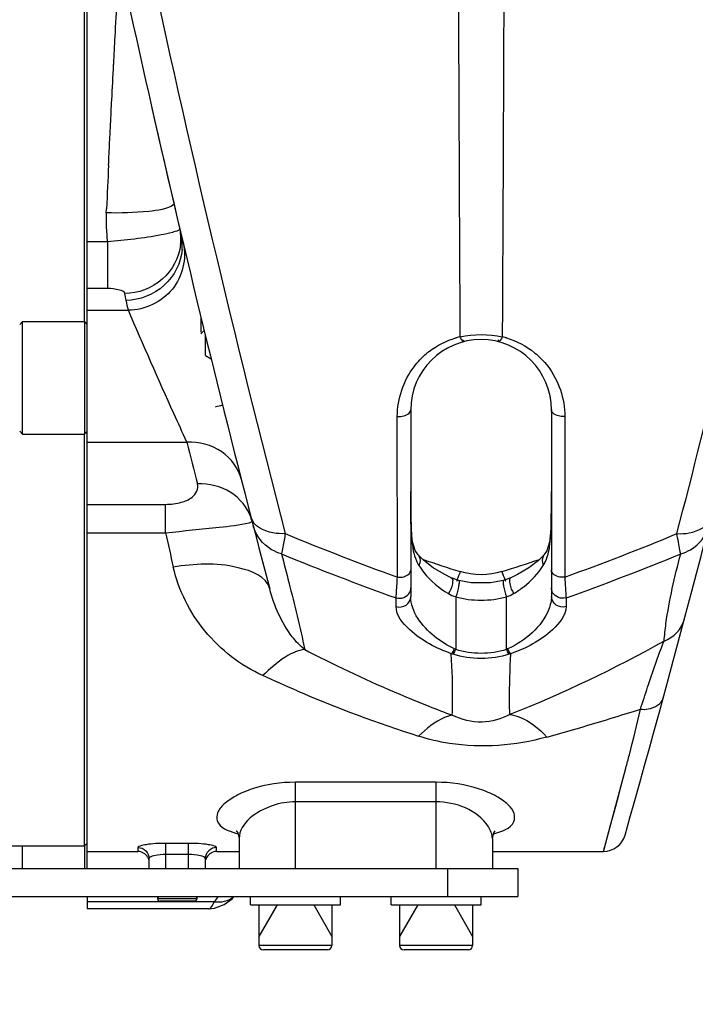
# Model space of a CAD drawing. Header units: millimetres. Extents: x 0 to 11890, y 0 to 8410.
# Tile 21 of 130: x 3339 to 3459, y 5679 to 5854. Entities that reach past the tile are written whole.
import ezdxf

# ---------------------------------------------------------------- set-up
doc = ezdxf.new("R2010")
doc.units = ezdxf.units.MM
doc.header["$LTSCALE"] = 653.95
doc.layers.get('0').update_dxf_attribs({"linetype": 'CONTINUOUS'})
for name, color, linetype in [('304102000019DXF_CONTINUOUS_LINE', 7, 'CONTINUOUS'), ('304104000094DXF_CONTINUOUS_LINE', 7, 'CONTINUOUS'), ('304104000601DXF_CONTINUOUS_LINE', 7, 'CONTINUOUS'), ('304105000135DXF_CONTINUOUS_LINE', 7, 'CONTINUOUS'), ('304301000008DXF_CONTINUOUS_LINE', 7, 'CONTINUOUS'), ('501023000020DXF_CONTINUOUS_LINE', 7, 'CONTINUOUS'), ('501023000047DXF_CONTINUOUS_LINE', 7, 'CONTINUOUS'), ('501023000092DXF_CONTINUOUS_LINE', 7, 'CONTINUOUS'), ('504001000008DXF_CONTINUOUS_LINE', 7, 'CONTINUOUS'), ('JISHUZILIAO_DXF_DIMENSION', 7, 'CONTINUOUS')]:
    doc.layers.add(name, color=color, linetype=linetype)
doc.styles.get("Standard").update_dxf_attribs({"font": 'txt', "width": 0.7})
doc.dimstyles.new('DIMSTYLE_1', dxfattribs={"dimtxt": 85, "dimasz": 60, "dimexe": 1, "dimexo": 0, "dimgap": 2.125, "dimtad": 1, "dimdsep": 46, "dimtxsty": 'Standard', "dimblk": '_FILLED', "dimblk1": '_FILLED', "dimblk2": '_FILLED', "dimcen": 0.09, "dimclrt": 5, "dimazin": 2, "dimtp": 0.5, "dimtm": 0.5, "dimtfac": 1, "dimtofl": 0, "dimtmove": 0, "dimatfit": 3, "dimldrblk": '_FILLED', "dimfxl": 1, "dimtolj": 1, "dimarcsym": 0})

# ---------------------------------------------------------------- blocks, each defined once
blk = doc.blocks.new('_FILLED')
at = {"color": 0, "linetype": 'ByBlock'}
blk.add_solid([(0, 0), (-1, 0.1667), (-1, -0.1667)], dxfattribs=at)
blk = doc.blocks.new('*D3')
at = {"layer": 'JISHUZILIAO_DXF_DIMENSION', "color": 2, "linetype": 'Continuous', "transparency": 16777216}
for p, q in [((3179.26, 5612.38), (3179.26, 6179.47)), ((3179.26, 6169.47), (3300.26, 6169.47)), ((3421.26, 6169.47), (3300.26, 6169.47))]:
    blk.add_line(p, q, dxfattribs=at)
at = {"layer": 'JISHUZILIAO_DXF_DIMENSION', "color": 2, "linetype": 'Continuous', "transparency": 16777216, "xscale": 60, "yscale": 60, "zscale": 60, "rotation": 180}
blk.add_blockref('_FILLED', (3179.26, 6169.47), dxfattribs=at)
at = {"layer": 'JISHUZILIAO_DXF_DIMENSION', "color": 2, "linetype": 'Continuous', "transparency": 16777216, "xscale": 60, "yscale": 60, "zscale": 60}
blk.add_blockref('_FILLED', (3421.26, 6169.47), dxfattribs=at)

msp = doc.modelspace()

# ---------------------------------------------------------------- linework, layer by layer
at = {"layer": '304102000019DXF_CONTINUOUS_LINE', "color": 7, "linetype": 'Continuous'}
for p, q in [((3351.262, 5703.3), (3351.262, 5891.905)), ((3362.763, 5838.415), (3363.107, 5836.9)), ((3363.107, 5836.9), (3364.067, 5832.69)), ((3364.067, 5832.69), (3365.046, 5828.43)), ((3365.046, 5828.43), (3366.303, 5823.011)), ((3366.303, 5823.011), (3367.87, 5816.335)), ((3408.762, 5784.8), (3408.762, 5751.633)), ((3433.762, 5784.8), (3433.762, 5751.633)), ((3408.801, 5765.526), (3408.801, 5765.522)), ((3417.282, 5754.494), (3415.951, 5754.972)), ((3378.262, 5708.629), (3378.262, 5703.3)), ((3423.262, 5708.629), (3423.262, 5703.3)), ((3351.262, 5706.3), (3360.262, 5706.3)), ((3361.994, 5705.3), (3362.001, 5705.3)), ((3372.523, 5705.3), (3372.53, 5705.3)), ((3374.262, 5706.3), (3378.262, 5706.3)), ((3423.262, 5706.3), (3443.001, 5706.3)), ((3362.262, 5703.3), (3362.262, 5705.037)), ((3372.262, 5703.3), (3372.262, 5705.037)), ((3351.262, 5698.3), (3351.262, 5696.121)), ((3372.824, 5696.118), (3351.262, 5696.118))]:
    msp.add_line(p, q, dxfattribs=at)
at = {"layer": '304102000019DXF_CONTINUOUS_LINE', "color": 9, "linetype": 'Continuous'}
for p, q in [((3355.953, 5846.116), (3355.963, 5846.305)), ((3355.273, 5832.798), (3355.294, 5833.239)), ((3355.053, 5828.278), (3355.079, 5828.813)), ((3354.657, 5819.823), (3354.691, 5820.556)), ((3354.845, 5814.688), (3351.262, 5814.688)), ((3354.845, 5814.688), (3354.845, 5806.366)), ((3354.845, 5806.366), (3351.262, 5806.366)), ((3351.262, 5802.504), (3358.592, 5802.504)), ((3406.387, 5755.07), (3406.37, 5783.651)), ((3436.154, 5783.651), (3436.137, 5755.07)), ((3351.262, 5779.068), (3368.971, 5779.068)), ((3351.262, 5768.011), (3365.2, 5768.011)), ((3365.2, 5762.972), (3365.2, 5768.011)), ((3408.792, 5765.526), (3408.794, 5765.404)), ((3408.801, 5765.522), (3408.794, 5765.404)), ((3433.723, 5765.522), (3433.731, 5765.404)), ((3433.731, 5765.404), (3433.732, 5765.522)), ((3351.262, 5762.972), (3365.2, 5762.972)), ((3410.075, 5759.034), (3410.085, 5759.023)), ((3410.974, 5758.199), (3410.879, 5758.231)), ((3410.974, 5758.199), (3410.879, 5758.231)), ((3432.449, 5759.034), (3432.439, 5759.022)), ((3416.762, 5751.563), (3416.762, 5742.217)), ((3425.762, 5742.217), (3425.762, 5751.563)), ((3416.762, 5742.217), (3416.549, 5742.309)), ((3425.975, 5742.309), (3425.762, 5742.217)), ((3416.262, 5741.363), (3415.967, 5741.462)), ((3426.558, 5741.462), (3426.262, 5741.363)), ((3443.001, 5706.3), (3446.981, 5721.126)), ((3388.262, 5703.3), (3388.262, 5718.614)), ((3413.262, 5718.614), (3388.262, 5718.614)), ((3413.262, 5703.3), (3413.262, 5718.614)), ((3413.262, 5715.127), (3388.262, 5715.127)), ((3444.266, 5710.974), (3445.179, 5714.371)), ((3443.057, 5706.505), (3444.266, 5710.974)), ((3365.262, 5703.3), (3365.262, 5707.755)), ((3369.262, 5707.755), (3365.262, 5707.755)), ((3369.262, 5703.3), (3369.262, 5707.755)), ((3360.262, 5707.022), (3360.262, 5706.3)), ((3369.262, 5705.785), (3365.262, 5705.785)), ((3374.262, 5706.3), (3374.262, 5707.022)), ((3373.853, 5697.383), (3351.262, 5697.383))]:
    msp.add_line(p, q, dxfattribs=at)
at = {"layer": '304102000019DXF_CONTINUOUS_LINE', "color": 2, "linetype": 'Continuous'}
msp.add_line((3372.262, 5794.488), (3373.301, 5793.888), dxfattribs=at)
at = {"layer": '304102000019DXF_CONTINUOUS_LINE', "color": 7, "linetype": 'Continuous'}
for points in [[(3408.801, 5765.526), (3408.783, 5766.815), (3408.765, 5768.961), (3408.762, 5770.289)], [(3433.762, 5770.289), (3433.759, 5768.889), (3433.741, 5766.743), (3433.723, 5765.522)], [(3410.085, 5759.023), (3409.557, 5759.817), (3409.093, 5761.348), (3408.863, 5763.565), (3408.801, 5765.522)], [(3433.723, 5765.522), (3433.658, 5763.505), (3433.421, 5761.292), (3432.947, 5759.774), (3432.439, 5759.022)], [(3415.952, 5754.972), (3414.722, 5755.571), (3412.743, 5756.751), (3411.044, 5758.066), (3410.075, 5759.034)], [(3432.449, 5759.034), (3431.436, 5758.027), (3429.722, 5756.711), (3427.728, 5755.532), (3426.573, 5754.972)], [(3425.242, 5754.494), (3422.929, 5754.056), (3419.518, 5754.065), (3417.282, 5754.494)], [(3426.574, 5754.972), (3426.391, 5754.893), (3425.242, 5754.494)], [(3377.821, 5709.935), (3377.73, 5709.992), (3378.024, 5709.596), (3378.262, 5708.63)], [(3423.262, 5708.63), (3423.504, 5709.603), (3423.763, 5709.963)], [(3372.824, 5696.118), (3373.897, 5696.225), (3375.605, 5696.867), (3376.994, 5697.918), (3377.345, 5698.3)]]:
    msp.add_lwpolyline(points, dxfattribs=at)
at = {"layer": '304102000019DXF_CONTINUOUS_LINE', "color": 9, "linetype": 'Continuous'}
msp.add_lwpolyline([(3445.179, 5714.371), (3445.724, 5716.406), (3446.325, 5718.658), (3446.981, 5721.126)], dxfattribs=at)
at = {"layer": '304102000019DXF_CONTINUOUS_LINE', "color": 7, "linetype": 'Continuous'}
for centre, radius, start, end in [((5800.996, 6390.7), 2500, 191.088946, 194.778484), ((1041.528, 6390.7), 2500, 344.181188, 348.89372), ((3421.262, 5784.8), 12.5, 0, 180), ((3443.001, 5710.3), 4, 270, 344.18117), ((3360.262, 5704.3), 2, 30, 90), ((3374.262, 5704.3), 2, 90, 150), ((3374.322, 5704.296), 2.06, 160.37278, 165.05054)]:
    msp.add_arc(centre, radius, start, end, dxfattribs=at)
at = {"layer": '304102000019DXF_CONTINUOUS_LINE', "color": 9, "linetype": 'Continuous'}
for centre, radius, start, end in [((6913.817, 5657.469), 3562.861, 177.252098, 177.376412), ((3386.094, 5818.404), 31.469, 177.41552, 186.78102), ((3358.727, 5815.237), 9.182, 6.83968, 9.66598), ((3358.674, 5815.23), 9.236, 5.86248, 6.84165), ((3358.596, 5815.224), 9.314, 354.9442, 5.84916), ((3358.91, 5814.051), 9.245, 2.19599, 13.2339), ((3358.665, 5815.22), 9.245, 353.51343, 354.93331), ((3358.869, 5814.048), 9.286, 355.4919, 2.20979), ((3420.889, 5783.7), 14.496, 105.60007, 106.49955), ((3420.875, 5783.748), 14.446, 103.51357, 105.60081), ((3421.651, 5783.758), 14.436, 74.3509, 76.48566), ((3421.637, 5783.709), 14.487, 73.44995, 74.35167), ((3420.909, 5783.662), 14.541, 127.4897, 129.86675), ((5800.981, 6399.831), 2509.984, 194.318824, 194.494054), ((3778.756, 5770.219), 369.994, 179.98912, 180.72681), ((3063.795, 5770.219), 369.968, 359.27259, 0.0109), ((3372.634, 5762.95), 8.189, 14.50183, 19.1092), ((3867.202, 5871.168), 513.529, 192.16282, 192.86118), ((3562.885, 6188.046), 460.391, 247.46721, 250.12774), ((3279.649, 6188.02), 460.363, 289.8722, 292.5329), ((3573.694, 6217.737), 495.55, 247.71676, 250.2398), ((3501.814, 6025.535), 282.349, 251.23227, 252.63909), ((3341.123, 6024.311), 281.057, 287.35476, 288.78972), ((3426.828, 5760.573), 6.471, 327.94685, 334.88364), ((3268.846, 6217.698), 495.508, 289.7601, 292.28335), ((3444.638, 5744.381), 29.481, 156.68546, 159.76754), ((3397.874, 5744.38), 29.491, 20.22598, 23.30717), ((3448.38, 5742.954), 33.486, 159.69089, 160.18139), ((3394.128, 5742.952), 33.5, 19.81261, 20.30266), ((3496.816, 5948.344), 232.222, 242.59481, 244.18504), ((3500.908, 5956.46), 241.31, 244.14949, 248.37581), ((3484.558, 5958.847), 243.679, 246.79656, 252.21725), ((3498.215, 5949.644), 233.982, 248.37381, 249.46619), ((3313.883, 6155.391), 444.974, 285.51929, 287.75308), ((3381.948, 5723.958), 15.018, 253.30211, 254.84928), ((3252.433, 5797.784), 157.553, 320.41283, 320.84315)]:
    msp.add_arc(centre, radius, start, end, dxfattribs=at)
for points, knots in [([(3353.907, 5905.139), (3356.392, 5892.605), (3366.222, 5844.932), (3377.441, 5797.547), (3386.458, 5762.801)], [0, 0, 0, 0, 0.2625165, 1, 1, 1, 1]), ([(3456.067, 5762.801), (3458.947, 5773.9), (3470.821, 5820.978), (3481.329, 5868.402), (3488.546, 5904.777)], [0, 0, 0, 0, 0.2361918, 1, 1, 1, 1]), ([(3417.183, 5871.029), (3417.206, 5864.743), (3417.298, 5840.331), (3417.408, 5815.92), (3417.5, 5797.794)], [0, 0, 0, 0, 0.2575018, 1, 1, 1, 1]), ([(3425.342, 5871.025), (3425.319, 5864.739), (3425.226, 5840.329), (3425.117, 5815.919), (3425.025, 5797.794)], [0, 0, 0, 0, 0.2575013, 1, 1, 1, 1]), ([(3355.963, 5846.305), (3356.048, 5847.917), (3356.375, 5854.02), (3356.718, 5860.122), (3356.981, 5864.612)], [0, 0, 0, 0, 0.2640479, 1, 1, 1, 1]), ([(3366.733, 5821.344), (3365.444, 5820.441), (3361.156, 5819.908), (3357.165, 5819.725), (3354.657, 5819.823)], [0, 0, 0, 0, 0.3853558, 1, 1, 1, 1]), ([(3366.403, 5816.346), (3365.741, 5816.163), (3361.927, 5815.352), (3358.042, 5814.954), (3354.845, 5814.688)], [0, 0, 0, 0, 0.1763522, 1, 1, 1, 1]), ([(3367.746, 5816.955), (3367.745, 5816.906), (3367.624, 5816.79), (3367.503, 5816.731), (3367.417, 5816.692)], [0, 0, 0, 0, 0.3414135, 1, 1, 1, 1]), ([(3367.851, 5814.176), (3367.588, 5811.869), (3365.144, 5807.278), (3360.301, 5805.509), (3357.923, 5805.476)], [0, 0, 0, 0, 0.4939804, 1, 1, 1, 1]), ([(3368.322, 5814.421), (3368.967, 5811.701), (3367.441, 5805.246), (3361.476, 5802.555), (3358.592, 5802.504)], [0, 0, 0, 0, 0.4921153, 1, 1, 1, 1]), ([(3368.126, 5813.318), (3367.94, 5810.952), (3365.555, 5806.177), (3360.607, 5804.302), (3358.177, 5804.258)], [0, 0, 0, 0, 0.4939746, 1, 1, 1, 1]), ([(3357.923, 5805.476), (3357.858, 5805.835), (3356.533, 5806.269), (3355.575, 5806.366), (3354.845, 5806.366)], [0, 0, 0, 0, 0.3333208, 1, 1, 1, 1]), ([(3368.971, 5779.068), (3368.196, 5780.758), (3364.649, 5788.53), (3361.209, 5796.352), (3358.591, 5802.504)], [0, 0, 0, 0, 0.2175392, 1, 1, 1, 1]), ([(3417.5, 5797.794), (3417.609, 5797.559), (3417.695, 5797.284), (3418.095, 5796.931), (3418.181, 5797.143), (3418.198, 5797.223)], [0, 0, 0, 0, 0.6306028, 0.8013558, 1, 1, 1, 1]), ([(3425.025, 5797.794), (3424.915, 5797.559), (3424.83, 5797.284), (3424.43, 5796.931), (3424.344, 5797.143), (3424.326, 5797.223)], [0, 0, 0, 0, 0.6305769, 0.8013331, 1, 1, 1, 1]), ([(3406.37, 5783.651), (3406.369, 5786.752), (3407.835, 5791.099), (3410.755, 5794.127), (3411.588, 5794.822)], [0, 0, 0, 0, 0.7407731, 1, 1, 1, 1]), ([(3430.78, 5794.951), (3431.638, 5794.255), (3434.641, 5791.216), (3436.156, 5786.797), (3436.154, 5783.651)], [0, 0, 0, 0, 0.2598666, 1, 1, 1, 1]), ([(3406.37, 5783.651), (3406.66, 5783.617), (3407.529, 5783.596), (3408.762, 5784.168), (3408.762, 5784.8)], [0, 0, 0, 0, 0.3163852, 1, 1, 1, 1]), ([(3436.154, 5783.651), (3435.864, 5783.617), (3434.995, 5783.596), (3433.762, 5784.168), (3433.762, 5784.8)], [0, 0, 0, 0, 0.3163847, 1, 1, 1, 1]), ([(3378.66, 5772.406), (3378.161, 5774.362), (3375.475, 5778.075), (3371.11, 5779.159), (3368.971, 5779.068)], [0, 0, 0, 0, 0.4852711, 1, 1, 1, 1]), ([(3365.2, 5768.011), (3366.137, 5768.011), (3367.787, 5768.231), (3370.133, 5769.095), (3371.093, 5770.812), (3370.881, 5771.633)], [0, 0, 0, 0, 0.3762754, 0.6593478, 1, 1, 1, 1]), ([(3380.372, 5765.631), (3379.745, 5767.442), (3377.021, 5770.763), (3372.906, 5771.72), (3370.881, 5771.633)], [0, 0, 0, 0, 0.4859001, 1, 1, 1, 1]), ([(3380.037, 5764.749), (3380.147, 5764.777), (3380.316, 5764.827), (3380.486, 5764.895), (3380.534, 5764.938)], [0, 0, 0, 0, 0.6365146, 1, 1, 1, 1]), ([(3386.458, 5762.801), (3385.724, 5762.772), (3383.496, 5762.826), (3380.788, 5764.128), (3380.394, 5765.653)], [0, 0, 0, 0, 0.3177249, 1, 1, 1, 1]), ([(3380.534, 5764.938), (3380.544, 5764.947), (3380.561, 5764.965), (3380.565, 5764.991), (3380.562, 5765.001)], [0, 0, 0, 0, 0.5671012, 1, 1, 1, 1]), ([(3408.794, 5765.404), (3408.8, 5764.889), (3408.839, 5763.006), (3408.937, 5761.109), (3409.215, 5759.766)], [0, 0, 0, 0, 0.2727994, 1, 1, 1, 1]), ([(3433.269, 5759.578), (3433.366, 5760.009), (3433.678, 5761.938), (3433.711, 5763.895), (3433.731, 5765.404)], [0, 0, 0, 0, 0.2265515, 1, 1, 1, 1]), ([(3456.067, 5762.801), (3456.8, 5762.772), (3459.028, 5762.826), (3461.737, 5764.128), (3462.131, 5765.653)], [0, 0, 0, 0, 0.3177262, 1, 1, 1, 1]), ([(3365.2, 5762.972), (3368.377, 5763.278), (3373.316, 5763.832), (3378.303, 5764.302), (3380.037, 5764.749)], [0, 0, 0, 0, 0.6405559, 1, 1, 1, 1]), ([(3385.788, 5759.195), (3385.18, 5759.374), (3382.937, 5760.313), (3381.217, 5762.47), (3380.769, 5764.202)], [0, 0, 0, 0, 0.2617012, 1, 1, 1, 1]), ([(3456.736, 5759.195), (3457.344, 5759.375), (3459.588, 5760.312), (3461.307, 5762.471), (3461.756, 5764.202)], [0, 0, 0, 0, 0.2618154, 1, 1, 1, 1]), ([(3386.458, 5762.801), (3386.393, 5762.417), (3386.184, 5761.213), (3385.974, 5760.008), (3385.788, 5759.195)], [0, 0, 0, 0, 0.3178041, 1, 1, 1, 1]), ([(3456.736, 5759.195), (3456.688, 5759.406), (3456.441, 5760.603), (3456.234, 5761.809), (3456.067, 5762.801)], [0, 0, 0, 0, 0.1771775, 1, 1, 1, 1]), ([(3385.788, 5759.195), (3386.229, 5757.503), (3387.686, 5751.852), (3389.098, 5746.186), (3389.929, 5742.184)], [0, 0, 0, 0, 0.2996032, 1, 1, 1, 1]), ([(3453.797, 5743.692), (3453.869, 5744.73), (3454.445, 5749.967), (3455.67, 5755.108), (3456.736, 5759.195)], [0, 0, 0, 0, 0.1976716, 1, 1, 1, 1]), ([(3383.698, 5752.993), (3383.125, 5755.167), (3376.053, 5757.9), (3370.36, 5757.431), (3366.556, 5756.862)], [0, 0, 0, 0, 0.3689335, 1, 1, 1, 1]), ([(3382.49, 5737.561), (3378.539, 5739.346), (3371.506, 5744.794), (3367.498, 5752.742), (3366.556, 5756.862)], [0, 0, 0, 0, 0.5063857, 1, 1, 1, 1]), ([(3406.387, 5755.07), (3406.676, 5755.035), (3407.57, 5755.014), (3408.762, 5755.667), (3408.762, 5756.314)], [0, 0, 0, 0, 0.310183, 1, 1, 1, 1]), ([(3410.212, 5757.139), (3410.486, 5756.702), (3411.9, 5754.733), (3413.81, 5753.123), (3415.456, 5752.162)], [0, 0, 0, 0, 0.21279, 1, 1, 1, 1]), ([(3427.068, 5752.162), (3427.685, 5752.522), (3429.692, 5753.883), (3431.404, 5755.69), (3432.313, 5757.139)], [0, 0, 0, 0, 0.2946398, 1, 1, 1, 1]), ([(3436.137, 5755.07), (3435.849, 5755.035), (3434.954, 5755.014), (3433.762, 5755.667), (3433.762, 5756.314)], [0, 0, 0, 0, 0.3101829, 1, 1, 1, 1]), ([(3406.156, 5751.367), (3406.171, 5751.583), (3406.254, 5752.817), (3406.327, 5754.051), (3406.387, 5755.07)], [0, 0, 0, 0, 0.1750449, 1, 1, 1, 1]), ([(3415.951, 5754.972), (3416.283, 5754.823), (3416.164, 5753.462), (3415.799, 5752.686), (3415.456, 5752.162)], [0, 0, 0, 0, 0.367684, 1, 1, 1, 1]), ([(3417.282, 5754.494), (3417.379, 5754.468), (3417.338, 5753.984), (3417.251, 5753.142), (3416.985, 5752.185), (3416.762, 5751.563)], [0, 0, 0, 0, 0.1000954, 0.3418862, 1, 1, 1, 1]), ([(3425.242, 5754.494), (3425.145, 5754.468), (3425.187, 5753.984), (3425.274, 5753.142), (3425.539, 5752.185), (3425.762, 5751.563)], [0, 0, 0, 0, 0.100053, 0.3418403, 1, 1, 1, 1]), ([(3426.573, 5754.972), (3426.241, 5754.823), (3426.36, 5753.462), (3426.725, 5752.685), (3427.068, 5752.162)], [0, 0, 0, 0, 0.3676796, 1, 1, 1, 1]), ([(3436.137, 5755.07), (3436.16, 5754.675), (3436.234, 5753.441), (3436.308, 5752.206), (3436.368, 5751.367)], [0, 0, 0, 0, 0.3195937, 1, 1, 1, 1]), ([(3389.929, 5742.184), (3389.087, 5742.829), (3386.208, 5745.956), (3384.5, 5749.955), (3383.698, 5752.993)], [0, 0, 0, 0, 0.2524105, 1, 1, 1, 1]), ([(3406.164, 5749.832), (3406.741, 5749.661), (3408.097, 5749.833), (3408.762, 5751.058), (3408.762, 5751.633)], [0, 0, 0, 0, 0.5110055, 1, 1, 1, 1]), ([(3416.549, 5742.309), (3415.249, 5742.896), (3411.783, 5745.061), (3408.762, 5748.903), (3408.762, 5751.633)], [0, 0, 0, 0, 0.3431869, 1, 1, 1, 1]), ([(3433.762, 5751.633), (3433.762, 5750.869), (3432.732, 5746.742), (3429.069, 5743.705), (3425.975, 5742.309)], [0, 0, 0, 0, 0.1836288, 1, 1, 1, 1]), ([(3436.36, 5749.832), (3435.783, 5749.661), (3434.428, 5749.833), (3433.762, 5751.058), (3433.762, 5751.633)], [0, 0, 0, 0, 0.511006, 1, 1, 1, 1]), ([(3415.967, 5741.462), (3413.285, 5742.424), (3409.406, 5744.392), (3406.173, 5748.249), (3406.164, 5749.832)], [0, 0, 0, 0, 0.6428798, 1, 1, 1, 1]), ([(3436.36, 5749.832), (3436.352, 5748.249), (3433.118, 5744.391), (3429.239, 5742.424), (3426.558, 5741.462)], [0, 0, 0, 0, 0.3572444, 1, 1, 1, 1]), ([(3389.929, 5742.184), (3388.723, 5742.097), (3385.941, 5740.732), (3383.726, 5738.796), (3382.49, 5737.561)], [0, 0, 0, 0, 0.4090046, 1, 1, 1, 1]), ([(3415.967, 5741.462), (3416.007, 5741.489), (3416.272, 5741.696), (3416.402, 5742.032), (3416.493, 5742.303)], [0, 0, 0, 0, 0.1449513, 1, 1, 1, 1]), ([(3416.262, 5741.363), (3416.296, 5741.393), (3416.527, 5741.622), (3416.635, 5741.946), (3416.718, 5742.212)], [0, 0, 0, 0, 0.1390662, 1, 1, 1, 1]), ([(3426.262, 5741.363), (3426.228, 5741.393), (3425.998, 5741.622), (3425.889, 5741.946), (3425.807, 5742.212)], [0, 0, 0, 0, 0.1390664, 1, 1, 1, 1]), ([(3426.558, 5741.462), (3426.518, 5741.489), (3426.252, 5741.696), (3426.122, 5742.032), (3426.032, 5742.303)], [0, 0, 0, 0, 0.1449477, 1, 1, 1, 1]), ([(3449.562, 5731.607), (3449.999, 5732.903), (3451.358, 5736.947), (3452.649, 5741.028), (3453.797, 5743.692)], [0, 0, 0, 0, 0.3203317, 1, 1, 1, 1]), ([(3416.144, 5730.529), (3416.178, 5731.326), (3416.262, 5734.972), (3416.121, 5738.618), (3415.967, 5741.462)], [0, 0, 0, 0, 0.2189028, 1, 1, 1, 1]), ([(3426.375, 5730.66), (3426.343, 5731.45), (3426.265, 5735.052), (3426.405, 5738.654), (3426.558, 5741.462)], [0, 0, 0, 0, 0.2194278, 1, 1, 1, 1]), ([(3449.562, 5731.607), (3450.028, 5731.56), (3451.567, 5731.542), (3453.338, 5732.539), (3453.627, 5733.602)], [0, 0, 0, 0, 0.2980428, 1, 1, 1, 1]), ([(3446.981, 5721.126), (3447.192, 5721.921), (3448.115, 5725.399), (3448.984, 5728.893), (3449.562, 5731.607)], [0, 0, 0, 0, 0.2287833, 1, 1, 1, 1]), ([(3416.144, 5730.529), (3415.678, 5730.442), (3413.405, 5729.69), (3411.507, 5728.126), (3410.136, 5726.81)], [0, 0, 0, 0, 0.199622, 1, 1, 1, 1]), ([(3426.375, 5730.66), (3424.865, 5729.857), (3421.338, 5728.817), (3417.77, 5729.742), (3416.144, 5730.529)], [0, 0, 0, 0, 0.4862553, 1, 1, 1, 1]), ([(3426.375, 5730.66), (3426.923, 5730.589), (3429.456, 5729.907), (3431.55, 5728.14), (3432.941, 5726.641)], [0, 0, 0, 0, 0.2125477, 1, 1, 1, 1]), ([(3432.941, 5726.641), (3427.374, 5725.095), (3419.411, 5724.46), (3411.933, 5726.236), (3410.136, 5726.81)], [0, 0, 0, 0, 0.7539086, 1, 1, 1, 1]), ([(3388.262, 5718.614), (3385.689, 5718.614), (3382.004, 5718.081), (3377.813, 5716.353), (3375.686, 5714.921), (3374.306, 5713.413), (3374.165, 5710.742), (3376.385, 5709.947), (3377.633, 5709.572)], [0, 0, 0, 0, 0.3720419, 0.5271151, 0.6512734, 0.7426936, 0.8115447, 1, 1, 1, 1]), ([(3423.528, 5709.468), (3424.864, 5709.833), (3427.203, 5710.515), (3427.299, 5713.277), (3425.942, 5714.838), (3423.831, 5716.292), (3419.603, 5718.069), (3415.872, 5718.614), (3413.262, 5718.614)], [0, 0, 0, 0, 0.1965989, 0.2646737, 0.3537236, 0.4758423, 0.6294839, 1, 1, 1, 1]), ([(3388.262, 5715.127), (3386.876, 5715.127), (3382.934, 5714.534), (3378.267, 5711.39), (3378.262, 5708.63)], [0, 0, 0, 0, 0.3343466, 1, 1, 1, 1]), ([(3423.262, 5708.63), (3423.261, 5709.362), (3421.55, 5713.405), (3416.693, 5715.127), (3413.262, 5715.127)], [0, 0, 0, 0, 0.1759591, 1, 1, 1, 1]), ([(3365.262, 5707.755), (3364.085, 5707.755), (3362.394, 5707.684), (3360.959, 5707.355), (3360.262, 5707.175), (3360.262, 5707.022)], [0, 0, 0, 0, 0.6914432, 0.9099062, 1, 1, 1, 1]), ([(3374.262, 5707.022), (3374.262, 5707.175), (3373.565, 5707.355), (3372.131, 5707.684), (3370.44, 5707.755), (3369.262, 5707.755)], [0, 0, 0, 0, 0.0900761, 0.3085099, 1, 1, 1, 1]), ([(3360.262, 5707.022), (3360.772, 5707.022), (3361.832, 5706.602), (3362.262, 5705.544), (3362.262, 5705.037)], [0, 0, 0, 0, 0.5013358, 1, 1, 1, 1]), ([(3365.262, 5705.785), (3364.546, 5705.785), (3363.729, 5705.655), (3362.262, 5705.37), (3362.262, 5705.037)], [0, 0, 0, 0, 0.6826133, 1, 1, 1, 1]), ([(3372.262, 5705.037), (3372.262, 5705.37), (3370.795, 5705.655), (3369.978, 5705.785), (3369.262, 5705.785)], [0, 0, 0, 0, 0.3173406, 1, 1, 1, 1]), ([(3374.262, 5707.022), (3373.752, 5707.022), (3372.692, 5706.602), (3372.262, 5705.544), (3372.262, 5705.037)], [0, 0, 0, 0, 0.5013357, 1, 1, 1, 1]), ([(3372.824, 5696.118), (3372.901, 5696.118), (3373.424, 5696.393), (3373.64, 5696.954), (3373.853, 5697.383)], [0, 0, 0, 0, 0.1378016, 1, 1, 1, 1])]:
    msp.add_open_spline(points, degree=3, knots=knots, dxfattribs=at)
for points in [[(3355.63, 5839.918), (3355.736, 5841.984), (3355.843, 5844.05), (3355.953, 5846.116)], [(3355.411, 5835.594), (3355.484, 5837.035), (3355.556, 5838.477), (3355.63, 5839.918)], [(3355.294, 5833.239), (3355.333, 5834.024), (3355.372, 5834.809), (3355.411, 5835.594)], [(3355.079, 5828.813), (3355.143, 5830.141), (3355.207, 5831.47), (3355.273, 5832.798)], [(3367.417, 5816.692), (3367.093, 5816.541), (3366.747, 5816.441), (3366.403, 5816.346)], [(3358.177, 5804.258), (3358.08, 5804.661), (3357.997, 5805.068), (3357.923, 5805.476)], [(3358.592, 5802.504), (3358.453, 5803.088), (3358.315, 5803.673), (3358.177, 5804.258)], [(3417.5, 5797.794), (3419.956, 5798.301), (3422.568, 5798.301), (3425.025, 5797.794)], [(3412.059, 5795.199), (3413.458, 5796.272), (3415.081, 5797.098), (3416.772, 5797.599)], [(3425.764, 5797.596), (3427.576, 5797.057), (3429.313, 5796.143), (3430.78, 5794.951)], [(3409.215, 5759.766), (3409.34, 5759.16), (3409.513, 5758.56), (3409.761, 5757.993)], [(3432.687, 5757.826), (3432.949, 5758.383), (3433.135, 5758.977), (3433.269, 5759.578)], [(3409.761, 5757.993), (3409.891, 5757.698), (3410.041, 5757.411), (3410.212, 5757.139)], [(3410.085, 5759.023), (3410.495, 5758.546), (3410.5, 5757.699), (3410.212, 5757.139)], [(3432.439, 5759.022), (3432.029, 5758.545), (3432.025, 5757.698), (3432.313, 5757.139)], [(3424.959, 5756.049), (3422.606, 5755.313), (3419.917, 5755.314), (3417.564, 5756.049)], [(3408.546, 5752.309), (3408.684, 5752.566), (3408.762, 5752.867), (3408.762, 5753.16)], [(3433.979, 5752.309), (3433.84, 5752.566), (3433.762, 5752.867), (3433.762, 5753.16)], [(3406.156, 5751.367), (3406.976, 5751.122), (3408.14, 5751.555), (3408.546, 5752.309)], [(3406.164, 5749.832), (3406.162, 5750.344), (3406.159, 5750.855), (3406.156, 5751.367)], [(3415.456, 5752.162), (3415.861, 5751.926), (3416.294, 5751.686), (3416.76, 5751.633)], [(3416.762, 5751.563), (3419.659, 5750.783), (3422.865, 5750.783), (3425.762, 5751.563)], [(3425.762, 5751.563), (3426.196, 5751.709), (3426.661, 5751.863), (3426.985, 5752.186)], [(3436.368, 5751.367), (3435.548, 5751.122), (3434.385, 5751.555), (3433.979, 5752.309)], [(3436.368, 5751.367), (3436.366, 5750.855), (3436.363, 5750.344), (3436.36, 5749.832)], [(3453.797, 5743.692), (3455.456, 5744.327), (3456.944, 5745.899), (3457.401, 5747.616)], [(3425.762, 5742.217), (3422.91, 5741.287), (3419.614, 5741.287), (3416.762, 5742.217)], [(3453.797, 5743.692), (3444.952, 5738.775), (3435.794, 5734.361), (3426.375, 5730.66)], [(3426.262, 5741.363), (3423.086, 5740.351), (3419.438, 5740.351), (3416.262, 5741.363)], [(3388.549, 5734.879), (3386.518, 5735.747), (3384.503, 5736.651), (3382.49, 5737.561)], [(3373.853, 5697.383), (3375.02, 5697.198), (3376.393, 5697.49), (3377.287, 5698.263)]]:
    msp.add_open_spline(points, degree=3, dxfattribs=at)
at = {"layer": '304102000019DXF_CONTINUOUS_LINE', "color": 7, "linetype": 'Continuous'}
for points, knots in [([(3362.001, 5705.3), (3362.043, 5705.226), (3362.117, 5705.072), (3362.171, 5704.909), (3362.193, 5704.827)], [0, 0, 0, 0, 0.4978997, 1, 1, 1, 1]), ([(3372.523, 5705.3), (3372.482, 5705.226), (3372.407, 5705.072), (3372.353, 5704.91), (3372.331, 5704.827)], [0, 0, 0, 0, 0.4978998, 1, 1, 1, 1])]:
    msp.add_open_spline(points, degree=3, knots=knots, dxfattribs=at)
at = {"layer": '304104000094DXF_CONTINUOUS_LINE', "color": 7, "linetype": 'Continuous'}
for p, q in [((3339.262, 5799.988), (3339.762, 5800.488)), ((3339.762, 5780.488), (3339.762, 5800.488)), ((3339.762, 5800.488), (3350.762, 5800.488)), ((3350.762, 5800.488), (3350.762, 5780.488)), ((3351.262, 5799.988), (3350.762, 5800.488)), ((3339.262, 5780.988), (3339.762, 5780.488)), ((3351.262, 5780.988), (3350.762, 5780.488)), ((3339.762, 5780.488), (3350.762, 5780.488)), ((3339.762, 5703.3), (3339.762, 5707.3)), ((3350.762, 5707.3), (3350.762, 5703.3))]:
    msp.add_line(p, q, dxfattribs=at)
at = {"layer": '304104000601DXF_CONTINUOUS_LINE', "color": 7, "linetype": 'Continuous'}
msp.add_open_spline([(3375.31, 5785.609), (3375, 5785.543), (3374.894, 5785.486), (3373.95, 5785.3), (3374.062, 5785.3)], degree=3, knots=[0, 0, 0, 0, 0.7385589, 1, 1, 1, 1], dxfattribs=at)
at = {"layer": '304105000135DXF_CONTINUOUS_LINE', "color": 7, "linetype": 'Continuous'}
for p, q in [((3277.762, 5703.3), (3427.762, 5703.3)), ((3427.762, 5703.3), (3427.762, 5698.3)), ((3277.762, 5698.3), (3427.762, 5698.3))]:
    msp.add_line(p, q, dxfattribs=at)
at = {"layer": '304105000135DXF_CONTINUOUS_LINE', "color": 9, "linetype": 'Continuous'}
msp.add_line((3415.262, 5703.3), (3415.262, 5698.3), dxfattribs=at)
at = {"layer": '304301000008DXF_CONTINUOUS_LINE', "color": 7, "linetype": 'Continuous'}
for p, q in [((3350.762, 5800.488), (3350.762, 5894.378)), ((3372.262, 5794.488), (3372.262, 5798.039)), ((3350.762, 5707.3), (3350.762, 5780.488)), ((3327.762, 5707.3), (3350.762, 5707.3)), ((3351.262, 5707.8), (3350.762, 5707.3))]:
    msp.add_line(p, q, dxfattribs=at)
at = {"layer": '501023000020DXF_CONTINUOUS_LINE', "color": 2, "linetype": 'Continuous'}
for p, q in [((3363.915, 5698.3), (3363.762, 5698.035)), ((3370.61, 5698.3), (3370.762, 5698.035))]:
    msp.add_line(p, q, dxfattribs=at)
at = {"layer": '501023000020DXF_CONTINUOUS_LINE', "color": 7, "linetype": 'Continuous'}
for p, q in [((3363.762, 5698.3), (3363.762, 5697.9)), ((3370.762, 5698.3), (3370.762, 5697.9)), ((3370.362, 5697.5), (3364.162, 5697.5))]:
    msp.add_line(p, q, dxfattribs=at)
at = {"layer": '501023000020DXF_CONTINUOUS_LINE', "color": 9, "linetype": 'Continuous'}
msp.add_line((3370.762, 5697.9), (3363.762, 5697.9), dxfattribs=at)
at = {"layer": '501023000020DXF_CONTINUOUS_LINE', "color": 7, "linetype": 'Continuous'}
for centre, start, end in [((3364.162, 5697.9), 180, 270), ((3370.362, 5697.9), 270, 360)]:
    msp.add_arc(centre, 0.4, start, end, dxfattribs=at)
at = {"layer": '501023000047DXF_CONTINUOUS_LINE', "color": 2, "linetype": 'Continuous'}
for p, q in [((3385.012, 5696.8), (3381.762, 5691.17)), ((3391.512, 5696.8), (3394.762, 5691.17)), ((3410.012, 5696.8), (3406.762, 5691.17)), ((3416.512, 5696.8), (3419.762, 5691.17))]:
    msp.add_line(p, q, dxfattribs=at)
at = {"layer": '501023000047DXF_CONTINUOUS_LINE', "color": 7, "linetype": 'Continuous'}
for p, q in [((3381.762, 5696.8), (3381.762, 5689.6)), ((3394.762, 5696.8), (3394.762, 5689.6)), ((3406.762, 5696.8), (3406.762, 5689.6)), ((3419.762, 5696.8), (3419.762, 5689.6)), ((3393.962, 5688.8), (3382.562, 5688.8)), ((3418.962, 5688.8), (3407.562, 5688.8))]:
    msp.add_line(p, q, dxfattribs=at)
at = {"layer": '501023000047DXF_CONTINUOUS_LINE', "color": 9, "linetype": 'Continuous'}
for p, q in [((3394.762, 5689.6), (3381.762, 5689.6)), ((3419.762, 5689.6), (3406.762, 5689.6))]:
    msp.add_line(p, q, dxfattribs=at)
at = {"layer": '501023000047DXF_CONTINUOUS_LINE', "color": 7, "linetype": 'Continuous'}
for centre, start, end in [((3382.562, 5689.6), 180, 270), ((3393.962, 5689.6), 270, 360), ((3407.562, 5689.6), 180, 270), ((3418.962, 5689.6), 270, 360)]:
    msp.add_arc(centre, 0.8, start, end, dxfattribs=at)
at = {"layer": '501023000092DXF_CONTINUOUS_LINE', "color": 7, "linetype": 'Continuous'}
for p, q in [((3371.462, 5801.325), (3371.462, 5798.604)), ((3372.055, 5798.892), (3371.462, 5798.3))]:
    msp.add_line(p, q, dxfattribs=at)
at = {"layer": '504001000008DXF_CONTINUOUS_LINE', "color": 7, "linetype": 'Continuous'}
for p, q in [((3380.262, 5696.8), (3380.262, 5698.3)), ((3396.262, 5696.8), (3396.262, 5698.3)), ((3405.262, 5696.8), (3405.262, 5698.3)), ((3421.262, 5696.8), (3421.262, 5698.3)), ((3380.262, 5696.8), (3396.262, 5696.8)), ((3405.262, 5696.8), (3421.262, 5696.8))]:
    msp.add_line(p, q, dxfattribs=at)

# ---------------------------------------------------------------- dimensions: what is measured, and where the dimension line sits
at = {"layer": 'JISHUZILIAO_DXF_DIMENSION', "color": 2, "linetype": 'Continuous'}
dim = msp.add_linear_dim(base=(3179.262, 6169.472), p1=(3421.262, 6295.438), p2=(3179.262, 5612.381), angle=180, dimstyle='DIMSTYLE_1', dxfattribs=at)
dim.commit()
dim.dimension.update_dxf_attribs({"geometry": '*D3', "text_midpoint": (3211.012, 6169.472), "dimtype": 160})

doc.saveas('drawing.dxf')
